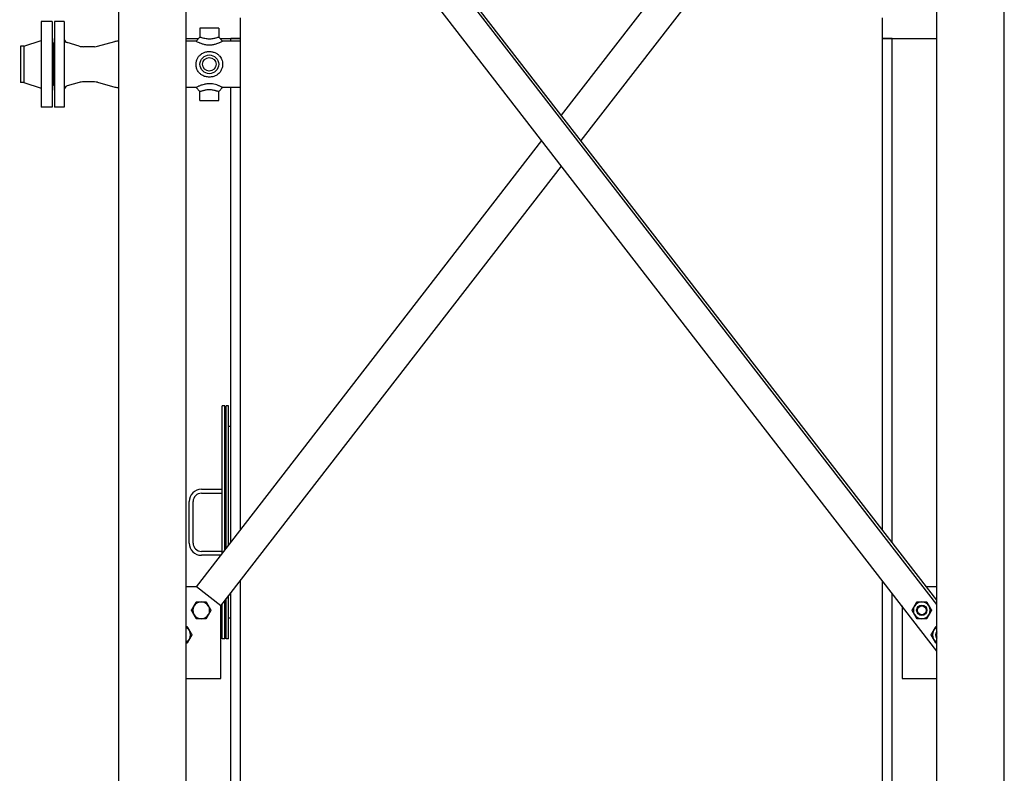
# Model space of a CAD drawing. Header units: inches. Extents: x 36 to 1719, y -84 to 1122.
# Tile 63 of 256: x 229 to 324, y 414 to 487. Entities that reach past the tile are written whole.
import ezdxf

# ---------------------------------------------------------------- set-up
doc = ezdxf.new("R2010")
doc.units = ezdxf.units.IN
doc.header["$LTSCALE"] = 48
doc.header["$MEASUREMENT"] = 0
doc.layers.add('Dimension (ANSI)', color=7, linetype='Continuous', lineweight=25)
doc.layers.add('Visible (ANSI)', color=7, linetype='Continuous', lineweight=30)
doc.styles.add('Note Text (ANSI)', font='tahoma.ttf')
doc.dimstyles.new('Architectural (ANSI)', dxfattribs={"dimscale": 48, "dimtxt": 0.125, "dimasz": 0.098425, "dimexe": 0.125, "dimexo": 0.0625, "dimgap": 0.031496, "dimtad": 0, "dimtih": 1, "dimtoh": 1, "dimdec": 4, "dimrnd": 1e-08, "dimzin": 3, "dimdsep": 46, "dimlunit": 4, "dimtxsty": 'Note Text (ANSI)', "dimcen": 0.09, "dimdle": 0.393701, "dimclrd": 256, "dimclre": 256, "dimclrt": 256, "dimadec": 0, "dimazin": 3, "dimtfac": 0.96, "dimtofl": 0, "dimtmove": 0, "dimatfit": 3, "dimfxl": 1, "dimfrac": 2, "dimtolj": 1, "dimtzin": 12, "dimlwd": -1, "dimlwe": -1, "dimarcsym": 0})

# ---------------------------------------------------------------- blocks, each defined once
blk = doc.blocks.new('*D14')
at = {"layer": 'Defpoints', "color": 0, "transparency": 16777216}
for p in [(253.414, 551.717), (119.711, 239.148), (347.163, 239.148)]:
    blk.add_point(p, dxfattribs=at)
at = {"layer": 'Dimension (ANSI)', "transparency": 16777216}
for p, q in [((250.414, 551.717), (113.711, 551.717)), ((119.711, 546.993), (119.711, 398.948)), ((119.711, 243.872), (119.711, 388.349)), ((344.163, 239.148), (113.711, 239.148))]:
    blk.add_line(p, q, dxfattribs=at)
for points in [[(118.924, 546.993), (120.499, 546.993), (119.711, 551.717)], [(118.924, 243.872), (120.499, 243.872), (119.711, 239.148)]]:
    blk.add_solid(points, dxfattribs=at)
at = {"layer": 'Dimension (ANSI)', "transparency": 16777216, "insert": (99.753, 397.437), "char_height": 6, "attachment_point": 1, "style": 'Note Text (ANSI)'}
blk.add_mtext('\\A1;26\'-0 9/16"', dxfattribs=at)
blk = doc.blocks.new('*D16')
at = {"layer": 'Defpoints', "color": 0, "transparency": 16777216}
for p in [(244.164, 491.422), (168.545, 403.422), (251.164, 403.422)]:
    blk.add_point(p, dxfattribs=at)
at = {"layer": 'Dimension (ANSI)', "transparency": 16777216}
for p, q in [((241.164, 491.422), (162.545, 491.422)), ((168.545, 486.698), (168.545, 451.934)), ((168.545, 408.146), (168.545, 442.91)), ((248.164, 403.422), (162.545, 403.422))]:
    blk.add_line(p, q, dxfattribs=at)
for points in [[(167.758, 486.698), (169.333, 486.698), (168.545, 491.422)], [(167.758, 408.146), (169.333, 408.146), (168.545, 403.422)]]:
    blk.add_solid(points, dxfattribs=at)
at = {"layer": 'Dimension (ANSI)', "transparency": 16777216, "insert": (160.444, 450.422), "char_height": 6, "attachment_point": 1, "style": 'Note Text (ANSI)'}
blk.add_mtext('\\A1;7\'-4"', dxfattribs=at)

msp = doc.modelspace()

# ---------------------------------------------------------------- linework, layer by layer
at = {"layer": 'Visible (ANSI)'}
for p, q in [((238.4139, 404.79693), (238.4139, 531.03693)), ((244.9139, 404.79693), (244.9139, 531.03693)), ((317.4139, 404.79693), (317.4139, 531.03693)), ((323.9139, 404.79693), (323.9139, 531.03693)), ((317.4139, 431.1362), (244.9139, 524.86081)), ((317.4139, 430.72761), (244.9139, 524.45221)), ((281.1639, 477.9985), (314.0414, 520.501)), ((317.4139, 426.23305), (244.9139, 519.95765)), ((283.0603, 475.54693), (316.41432, 518.66544)), ((231.9789, 487.04693), (230.9189, 487.04693)), ((230.9189, 487.04693), (230.9189, 478.79693)), ((231.9789, 487.04693), (231.9789, 478.79693)), ((233.1639, 487.04693), (232.2264, 487.04693)), ((232.2264, 487.04693), (232.2264, 478.79693)), ((233.1639, 487.04693), (233.1639, 478.79693)), ((250.1639, 437.92316), (250.1639, 487.42193)), ((312.1639, 437.92316), (312.1639, 487.42193)), ((246.25765, 486.42193), (246.25765, 485.54693)), ((248.07015, 486.42193), (246.25765, 486.42193)), ((248.07015, 486.42193), (248.07015, 485.54693)), ((229.2589, 484.67193), (230.9189, 485.23193)), ((232.0389, 485.42193), (231.9789, 485.42193)), ((232.0389, 485.42193), (232.0389, 480.42193)), ((232.2264, 484.98443), (232.1639, 484.98443)), ((232.1639, 484.98443), (232.1639, 480.85943)), ((234.59876, 484.68303), (233.43554, 485.01658)), ((236.35593, 484.66035), (238.03211, 485.11879)), ((244.9139, 485.42193), (246.13265, 485.42193)), ((245.88265, 485.17193), (244.9139, 485.17193)), ((245.88265, 485.17193), (246.25765, 485.54693)), ((248.07015, 485.54693), (248.44515, 485.17193)), ((248.19515, 485.42193), (250.1639, 485.42193)), ((250.1639, 485.17193), (248.44515, 485.17193)), ((250.1639, 485.42193), (249.2439, 485.42193)), ((249.2439, 485.17193), (249.2439, 485.42193)), ((312.1639, 485.42193), (317.4139, 485.42193)), ((313.0839, 485.42193), (312.1639, 485.42193)), ((313.0839, 436.73382), (313.0839, 485.42193)), ((229.2589, 484.67193), (228.9189, 484.67193)), ((228.9189, 484.67193), (228.9189, 481.17193)), ((229.2589, 484.67193), (229.2589, 481.17193)), ((236.09212, 484.62493), (235.01222, 484.62493)), ((229.2589, 481.17193), (228.9189, 481.17193)), ((229.2589, 481.17193), (230.9189, 480.61193)), ((234.59876, 481.16082), (233.43554, 480.82727)), ((236.09212, 481.21893), (235.01222, 481.21893)), ((236.35593, 481.1835), (238.03211, 480.72507)), ((232.0389, 480.42193), (231.9789, 480.42193)), ((232.2264, 480.85943), (232.1639, 480.85943)), ((245.88265, 480.67193), (244.9139, 480.67193)), ((246.25765, 480.29693), (245.88265, 480.67193)), ((246.25765, 479.42193), (246.25765, 480.29693)), ((248.44515, 480.67193), (248.07015, 480.29693)), ((248.07015, 479.42193), (248.07015, 480.29693)), ((250.1639, 480.67193), (248.44515, 480.67193)), ((249.2439, 436.73382), (249.2439, 480.67193)), ((246.25765, 479.42193), (248.07015, 479.42193)), ((231.9789, 478.79693), (230.9189, 478.79693)), ((233.1639, 478.79693), (232.2264, 478.79693)), ((245.91349, 432.42841), (279.26751, 475.54693)), ((248.2864, 430.59286), (281.1639, 473.09535)), ((248.6544, 449.92193), (248.4044, 449.92193)), ((248.4044, 435.64856), (248.4044, 449.92193)), ((248.6544, 435.97174), (248.6544, 449.92193)), ((249.0294, 449.92193), (248.7794, 449.92193)), ((248.7794, 436.13334), (248.7794, 449.92193)), ((249.0294, 436.45653), (249.0294, 449.92193)), ((249.2439, 447.92193), (249.0294, 447.92193)), ((246.4044, 441.85943), (248.4044, 441.85943)), ((246.4044, 441.48443), (248.4044, 441.48443)), ((245.2169, 436.67193), (245.2169, 440.67193)), ((245.5919, 436.67193), (245.5919, 440.67193)), ((248.4044, 435.85943), (246.4044, 435.85943)), ((248.27744, 435.48443), (246.4044, 435.48443)), ((250.1639, 405.42193), (250.1639, 433.02)), ((312.1639, 405.42193), (312.1639, 433.02)), ((245.91349, 432.42841), (244.9139, 432.42841)), ((248.2864, 430.59286), (245.91349, 432.42841)), ((249.2439, 410.17193), (249.2439, 431.83067)), ((313.0839, 405.42193), (313.0839, 431.83067)), ((317.4139, 432.42841), (316.41432, 432.42841)), ((248.4044, 427.42193), (248.4044, 430.7454)), ((248.6544, 427.42193), (248.6544, 431.06859)), ((248.7794, 427.42193), (248.7794, 431.23019)), ((249.0294, 427.42193), (249.0294, 431.55337)), ((248.2864, 423.59286), (248.2864, 430.59286)), ((314.0414, 430.59286), (314.0414, 423.59286)), ((249.2439, 429.42193), (249.0294, 429.42193)), ((248.6544, 427.42193), (248.4044, 427.42193)), ((249.0294, 427.42193), (248.7794, 427.42193)), ((244.9139, 423.59286), (248.2864, 423.59286)), ((314.0414, 423.59286), (317.4139, 423.59286))]:
    msp.add_line(p, q, dxfattribs=at)
for centre, radius in [((247.1639, 482.92193), 0.90625), ((247.1639, 482.92193), 0.6575), ((315.9479, 430.17121), 0.50016), ((315.9479, 430.17121), 0.5), ((315.9479, 430.17121), 0.42332)]:
    msp.add_circle(centre, radius, dxfattribs=at)
for centre, radius, start, end in [((233.5389, 485.37706), 0.375, 180, 254), ((238.42783, 483.67193), 1.5, 90.5319471, 105.2963195), ((235.01222, 486.12493), 1.5, 254, 270), ((236.09212, 485.62493), 1, 270, 285.2963195), ((235.01222, 479.71893), 1.5, 90, 106), ((236.09212, 480.21893), 1, 74.7036805, 90), ((233.5389, 480.4668), 0.375, 106, 180), ((238.42783, 482.17193), 1.5, 254.7036805, 269.4680529), ((246.4044, 440.67193), 1.1875, 90, 180), ((246.4044, 440.67193), 0.8125, 90, 180), ((246.4044, 436.67193), 1.1875, 180, 270), ((246.4044, 436.67193), 0.8125, 180, 270), ((246.37991, 430.17121), 0.8125, 90, 150), ((246.37991, 430.17121), 0.8125, 30, 90), ((315.9479, 430.17121), 0.8125, 90, 150), ((315.9479, 430.17121), 0.8125, 30, 90), ((246.37991, 430.17121), 0.8125, 150, 210), ((246.37991, 430.17121), 0.8125, 210, 270), ((246.37991, 430.17121), 0.8125, 270, 330), ((246.37991, 430.17121), 0.8125, 330, 30), ((315.9479, 430.17121), 0.8125, 150, 210), ((315.9479, 430.17121), 0.8125, 210, 270), ((315.9479, 430.17121), 0.8125, 270, 330), ((315.9479, 430.17121), 0.8125, 330, 30), ((244.54436, 427.7983), 0.8125, 30, 62.9461879), ((244.54436, 427.7983), 0.8125, 330, 30), ((317.78345, 427.7983), 0.8125, 150, 210), ((317.78345, 427.7983), 0.8125, 117.0538121, 150), ((317.78345, 427.7983), 0.50016, 137.6344177, 222.3655823), ((317.78345, 427.7983), 0.5, 137.6543029, 222.3456971), ((317.78345, 427.7983), 0.42332, 150.8072239, 209.1927761), ((244.54436, 427.7983), 0.8125, 297.0538121, 330), ((317.78345, 427.7983), 0.8125, 210, 242.9461879)]:
    msp.add_arc(centre, radius, start, end, dxfattribs=at)
for points, knots in [([(245.88265, 485.17193), (245.88265, 485.17193), (245.88886, 485.16837), (245.92041, 485.15065), (245.95317, 485.13239), (246.04692, 485.08361), (246.10996, 485.05236), (246.2047, 485.01057), (246.22833, 485.00048), (246.31771, 484.9638), (246.39292, 484.93572), (246.57435, 484.8792), (246.68377, 484.85176), (246.91824, 484.81275), (247.04359, 484.80223), (247.1639, 484.80223)], [-3.51206982, -3.51206982, -3.51206982, -3.51206982, -3.1223982, -3.1223982, -2.55823604, -2.55823604, -1.94948186, -1.94948186, -1.7569507, -1.7569507, -1.24025512, -1.24025512, -0.63207034, -0.63207034, 0, 0, 0, 0]), ([(247.1639, 485.35635), (247.09606, 485.35635), (247.02526, 485.3606), (246.88393, 485.3776), (246.81342, 485.39002), (246.68721, 485.41743), (246.63104, 485.43168), (246.56088, 485.45095), (246.54195, 485.45632), (246.46462, 485.4788), (246.4095, 485.49625), (246.32477, 485.52395), (246.29373, 485.53455), (246.26366, 485.54484), (246.25765, 485.54693), (246.25765, 485.54693)], [0, 0, 0, 0, 0.63207034, 0.63207034, 1.24025512, 1.24025512, 1.7569507, 1.7569507, 1.94948186, 1.94948186, 2.55823604, 2.55823604, 3.1223982, 3.1223982, 3.51206982, 3.51206982, 3.51206982, 3.51206982]), ([(248.07015, 485.54693), (248.07015, 485.54693), (248.0625, 485.54427), (248.02739, 485.53227), (247.99539, 485.5214), (247.9118, 485.49419), (247.85957, 485.47775), (247.78565, 485.45626), (247.76682, 485.45092), (247.70269, 485.4333), (247.65352, 485.42072), (247.53909, 485.39497), (247.47303, 485.38252), (247.34353, 485.36471), (247.28002, 485.35922), (247.20015, 485.35664), (247.18192, 485.35635), (247.1639, 485.35635)], [10.53620947, 10.53620947, 10.53620947, 10.53620947, 10.97498925, 10.97498925, 11.52555668, 11.52555668, 12.09985794, 12.09985794, 12.2913286, 12.2913286, 12.74821712, 12.74821712, 13.31955091, 13.31955091, 13.88041818, 13.88041818, 14.0482793, 14.0482793, 14.0482793, 14.0482793]), ([(247.1639, 484.80223), (247.19586, 484.80223), (247.22818, 484.80293), (247.36914, 484.80915), (247.47913, 484.82242), (247.68973, 484.86265), (247.7901, 484.88965), (247.95218, 484.94221), (248.01763, 484.9669), (248.09935, 485.00043), (248.12285, 485.01046), (248.21342, 485.0504), (248.27344, 485.07993), (248.36637, 485.12794), (248.40031, 485.14673), (248.43726, 485.16739), (248.44515, 485.17193), (248.44515, 485.17193)], [-14.0482793, -14.0482793, -14.0482793, -14.0482793, -13.88041818, -13.88041818, -13.31955091, -13.31955091, -12.74821712, -12.74821712, -12.2913286, -12.2913286, -12.09985794, -12.09985794, -11.52555668, -11.52555668, -10.97498925, -10.97498925, -10.53620947, -10.53620947, -10.53620947, -10.53620947]), ([(247.1639, 481.68622), (247.19586, 481.68622), (247.22818, 481.68729), (247.36914, 481.69679), (247.47913, 481.71691), (247.68973, 481.78279), (247.7901, 481.82895), (247.95218, 481.93019), (248.01763, 481.9816), (248.09935, 482.05997), (248.12285, 482.08449), (248.21342, 482.18777), (248.27344, 482.27718), (248.36637, 482.46876), (248.40031, 482.57028), (248.43726, 482.75662), (248.44515, 482.84052), (248.44515, 483.00334), (248.43726, 483.08724), (248.40448, 483.25252), (248.37963, 483.33387), (248.31468, 483.48785), (248.27455, 483.56063), (248.19642, 483.67353), (248.16147, 483.71689), (248.08902, 483.79519), (248.05212, 483.83015), (247.97129, 483.89724), (247.9278, 483.9288), (247.80007, 484.00883), (247.71006, 484.05167), (247.51869, 484.11677), (247.41716, 484.1388), (247.2648, 484.15501), (247.2139, 484.15763), (247.10799, 484.15763), (247.05095, 484.15435), (246.88047, 484.134), (246.76736, 484.10629), (246.58298, 484.035), (246.50808, 483.99712), (246.38564, 483.91927), (246.33566, 483.88157), (246.25112, 483.80718), (246.21524, 483.77125), (246.14628, 483.69229), (246.11381, 483.64977), (246.03212, 483.52571), (245.98853, 483.43866), (245.92087, 483.24917), (245.89826, 483.1461), (245.88455, 483.0029), (245.88265, 482.96211), (245.88265, 482.84963), (245.88886, 482.77536), (245.92041, 482.59522), (245.95317, 482.49028), (246.04692, 482.28851), (246.10996, 482.19289), (246.2047, 482.08476), (246.22833, 482.0601), (246.31771, 481.97437), (246.39292, 481.91683), (246.57435, 481.81024), (246.68377, 481.76453), (246.91824, 481.70181), (247.04359, 481.68622), (247.1639, 481.68622)], [-14.0482793, -14.0482793, -14.0482793, -14.0482793, -13.88041818, -13.88041818, -13.31955091, -13.31955091, -12.74821712, -12.74821712, -12.2913286, -12.2913286, -12.09985794, -12.09985794, -11.52555668, -11.52555668, -10.97498925, -10.97498925, -10.53620947, -10.53620947, -10.09742969, -10.09742969, -9.65864991, -9.65864991, -9.21987013, -9.21987013, -8.91402858, -8.91402858, -8.62064719, -8.62064719, -8.3272658, -8.3272658, -7.80934495, -7.80934495, -7.28680588, -7.28680588, -7.02413965, -7.02413965, -6.73038552, -6.73038552, -6.1456643, -6.1456643, -5.70642662, -5.70642662, -5.36339235, -5.36339235, -5.07134153, -5.07134153, -4.77929071, -4.77929071, -4.26949959, -4.26949959, -3.72862879, -3.72862879, -3.51206982, -3.51206982, -3.1223982, -3.1223982, -2.55823604, -2.55823604, -1.94948186, -1.94948186, -1.7569507, -1.7569507, -1.24025512, -1.24025512, -0.63207034, -0.63207034, 0, 0, 0, 0]), ([(248.44515, 480.67193), (248.44515, 480.67193), (248.43726, 480.67647), (248.40448, 480.69479), (248.37963, 480.70855), (248.31468, 480.74283), (248.27455, 480.76335), (248.19642, 480.80061), (248.16147, 480.81661), (248.08902, 480.84789), (248.05212, 480.86305), (247.97129, 480.89397), (247.9278, 480.90952), (247.80007, 480.95103), (247.71006, 480.97575), (247.51869, 481.01502), (247.41716, 481.02934), (247.2648, 481.0399), (247.2139, 481.04163), (247.10799, 481.04163), (247.05095, 481.03946), (246.88047, 481.02624), (246.76736, 481.00828), (246.58298, 480.96621), (246.50808, 480.94484), (246.38564, 480.90468), (246.33566, 480.88636), (246.25112, 480.85305), (246.21524, 480.83795), (246.14628, 480.80749), (246.11381, 480.79237), (246.03212, 480.75287), (245.98853, 480.73007), (245.92087, 480.69364), (245.89826, 480.68078), (245.88455, 480.67301), (245.88265, 480.67193), (245.88265, 480.67193)], [-10.53620947, -10.53620947, -10.53620947, -10.53620947, -10.09742969, -10.09742969, -9.65864991, -9.65864991, -9.21987013, -9.21987013, -8.91402858, -8.91402858, -8.62064719, -8.62064719, -8.3272658, -8.3272658, -7.80934495, -7.80934495, -7.28680588, -7.28680588, -7.02413965, -7.02413965, -6.73038552, -6.73038552, -6.1456643, -6.1456643, -5.70642662, -5.70642662, -5.36339235, -5.36339235, -5.07134153, -5.07134153, -4.77929071, -4.77929071, -4.26949959, -4.26949959, -3.72862879, -3.72862879, -3.51206982, -3.51206982, -3.51206982, -3.51206982]), ([(246.25765, 480.29693), (246.25765, 480.29693), (246.25948, 480.29756), (246.27264, 480.30209), (246.29437, 480.30959), (246.35697, 480.3305), (246.39649, 480.34347), (246.4669, 480.36538), (246.49424, 480.37366), (246.55057, 480.39005), (246.57909, 480.39805), (246.64409, 480.41532), (246.68117, 480.42459), (246.768, 480.44433), (246.81837, 480.45439), (246.93566, 480.4735), (247.00263, 480.48108), (247.10021, 480.48662), (247.13237, 480.48751), (247.1921, 480.48751), (247.2208, 480.4868), (247.30775, 480.48239), (247.36724, 480.47637), (247.48638, 480.45882), (247.54608, 480.44734), (247.63633, 480.42699), (247.66827, 480.41917), (247.72953, 480.40328), (247.75848, 480.39532), (247.81692, 480.37861), (247.84605, 480.3699), (247.91282, 480.34933), (247.94865, 480.33775), (248.00792, 480.31819), (248.03136, 480.31023), (248.0625, 480.29959), (248.07015, 480.29693), (248.07015, 480.29693)], [3.51206982, 3.51206982, 3.51206982, 3.51206982, 3.72862879, 3.72862879, 4.26949959, 4.26949959, 4.77929071, 4.77929071, 5.07134153, 5.07134153, 5.36339235, 5.36339235, 5.70642662, 5.70642662, 6.1456643, 6.1456643, 6.73038552, 6.73038552, 7.02413965, 7.02413965, 7.28680588, 7.28680588, 7.80934495, 7.80934495, 8.3272658, 8.3272658, 8.62064719, 8.62064719, 8.91402858, 8.91402858, 9.21987013, 9.21987013, 9.65864991, 9.65864991, 10.09742969, 10.09742969, 10.53620947, 10.53620947, 10.53620947, 10.53620947])]:
    msp.add_open_spline(points, degree=3, knots=knots, dxfattribs=at)
for points, weights in [([(245.67627, 430.57746), (245.78512, 430.76601), (245.91081, 430.98371)], [1, 1.0379548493, 1]), ([(245.91081, 430.98371), (246.1622, 430.98371), (246.37991, 430.98371)], [1, 1.0379548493, 1]), ([(246.37991, 430.98371), (246.59762, 430.98371), (246.84901, 430.98371)], [1, 1.0379548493, 1]), ([(246.84901, 430.98371), (246.9747, 430.76601), (247.08356, 430.57746)], [1, 1.0379548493, 1]), ([(315.24425, 430.57746), (315.35311, 430.76601), (315.4788, 430.98371)], [1, 1.0379548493, 1]), ([(315.4788, 430.98371), (315.73019, 430.98371), (315.9479, 430.98371)], [1, 1.0379548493, 1]), ([(315.9479, 430.98371), (316.16561, 430.98371), (316.41699, 430.98371)], [1, 1.0379548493, 1]), ([(316.41699, 430.98371), (316.54269, 430.76601), (316.65154, 430.57746)], [1, 1.0379548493, 1]), ([(245.44172, 430.17121), (245.56741, 430.38892), (245.67627, 430.57746)], [1, 1.0379548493, 1]), ([(245.67627, 429.76496), (245.56741, 429.95351), (245.44172, 430.17121)], [1, 1.0379548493, 1]), ([(245.91081, 429.35871), (245.78512, 429.57642), (245.67627, 429.76496)], [1, 1.0379548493, 1]), ([(247.08356, 429.76496), (246.9747, 429.57642), (246.84901, 429.35871)], [1, 1.0379548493, 1]), ([(247.08356, 430.57746), (247.19241, 430.38892), (247.31811, 430.17121)], [1, 1.0379548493, 1]), ([(247.31811, 430.17121), (247.19241, 429.95351), (247.08356, 429.76496)], [1, 1.0379548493, 1]), ([(315.0097, 430.17121), (315.1354, 430.38892), (315.24425, 430.57746)], [1, 1.0379548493, 1]), ([(315.24425, 429.76496), (315.1354, 429.95351), (315.0097, 430.17121)], [1, 1.0379548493, 1]), ([(315.4788, 429.35871), (315.35311, 429.57642), (315.24425, 429.76496)], [1, 1.0379548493, 1]), ([(316.65154, 429.76496), (316.54269, 429.57642), (316.41699, 429.35871)], [1, 1.0379548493, 1]), ([(316.65154, 430.57746), (316.7604, 430.38892), (316.88609, 430.17121)], [1, 1.0379548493, 1]), ([(316.88609, 430.17121), (316.7604, 429.95351), (316.65154, 429.76496)], [1, 1.0379548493, 1]), ([(246.37991, 429.35871), (246.1622, 429.35871), (245.91081, 429.35871)], [1, 1.0379548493, 1]), ([(246.84901, 429.35871), (246.59762, 429.35871), (246.37991, 429.35871)], [1, 1.0379548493, 1]), ([(315.9479, 429.35871), (315.73019, 429.35871), (315.4788, 429.35871)], [1, 1.0379548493, 1]), ([(316.41699, 429.35871), (316.16561, 429.35871), (315.9479, 429.35871)], [1, 1.0379548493, 1]), ([(244.9139, 428.6108), (244.96244, 428.6108), (245.01345, 428.6108)], [1.0120070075, 1.00747609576, 1]), ([(245.01345, 428.6108), (245.13915, 428.39309), (245.248, 428.20455)], [1, 1.0379548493, 1]), ([(245.248, 428.20455), (245.35686, 428.016), (245.48255, 427.7983)], [1, 1.0379548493, 1]), ([(245.48255, 427.7983), (245.35686, 427.58059), (245.248, 427.39205)], [1, 1.0379548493, 1]), ([(316.84526, 427.7983), (316.97095, 428.016), (317.07981, 428.20455)], [1, 1.0379548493, 1]), ([(317.07981, 427.39205), (316.97095, 427.58059), (316.84526, 427.7983)], [1, 1.0379548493, 1]), ([(317.07981, 428.20455), (317.18866, 428.39309), (317.31435, 428.6108)], [1, 1.0379548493, 1]), ([(317.31435, 428.6108), (317.36537, 428.6108), (317.4139, 428.6108)], [1, 1.00747609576, 1.0120070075]), ([(245.01345, 426.9858), (244.96244, 426.9858), (244.9139, 426.9858)], [1, 1.00747609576, 1.0120070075]), ([(245.248, 427.39205), (245.13915, 427.2035), (245.01345, 426.9858)], [1, 1.0379548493, 1]), ([(317.31435, 426.9858), (317.18866, 427.2035), (317.07981, 427.39205)], [1, 1.0379548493, 1]), ([(317.4139, 426.9858), (317.36537, 426.9858), (317.31435, 426.9858)], [1.0120070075, 1.00747609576, 1])]:
    msp.add_rational_spline(points, weights, degree=2, dxfattribs=at)

# ---------------------------------------------------------------- dimensions: what is measured, and where the dimension line sits
at = {"layer": 'Dimension (ANSI)'}
for base, p1, p2, picture, middle in [((119.7113, 239.14773), (253.4139, 551.71693), (347.1629, 239.14773), '*D14', (119.7113, 393.64874)), ((168.54525, 403.42193), (244.1639, 491.42193), (251.1639, 403.42193), '*D16', (168.54525, 447.42193))]:
    dim = msp.add_linear_dim(base=base, p1=p1, p2=p2, angle=90, dimstyle='Architectural (ANSI)', override={"dimgap": 0.031496, "dimdec": 4, "dimlfac": 1, "dimtol": 0, "dimlim": 0, "dimtp": 0, "dimtm": 0, "dimtdec": 2, "dimatfit": 1}, dxfattribs=at)
    dim.commit()
    dim.dimension.update_dxf_attribs({"geometry": picture, "text_midpoint": middle, "dimtype": 160})

doc.saveas('drawing.dxf')
